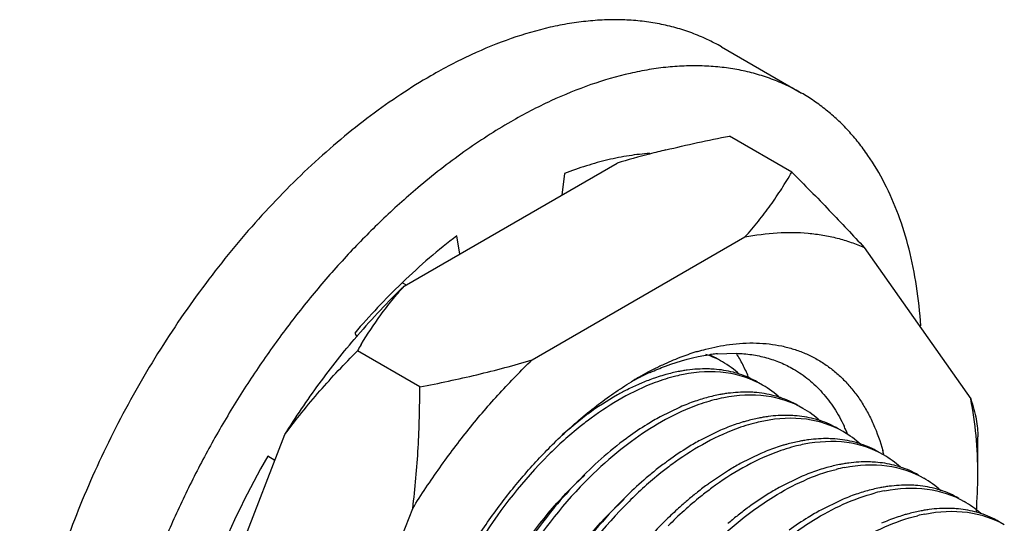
# Model space of a CAD drawing. Header units: inches. Extents: x 0 to 34, y 0 to 22.
# Tile 52 of 168: x 4.613 to 4.869, y 14.553 to 14.684. Entities that reach past the tile are written whole.
import ezdxf

# ---------------------------------------------------------------- set-up
doc = ezdxf.new("R2010")
doc.units = ezdxf.units.IN
doc.header["$LTSCALE"] = 1.87
doc.header["$MEASUREMENT"] = 0
doc.layers.get('0').update_dxf_attribs({"linetype": 'CONTINUOUS'})
doc.layers.add('02___PRT_ALL_AXES', color=7, linetype='CONTINUOUS')

msp = doc.modelspace()

# ---------------------------------------------------------------- linework, layer by layer
at = {"color": 7, "linetype": 'CONTINUOUS'}
for p, q in [((4.7545434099, 14.6436755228), (4.7538351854, 14.6381034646)), ((4.7273764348, 14.6228265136), (4.7266682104, 14.627580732)), ((4.7125487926, 14.6154608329), (4.7123725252, 14.6152912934)), ((4.7125867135, 14.6153507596), (4.7135077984, 14.6148189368)), ((4.7001573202, 14.6023275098), (4.7007235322, 14.6013713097)), ((4.7941935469, 14.5969652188), (4.799085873, 14.5971062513)), ((4.6794598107, 14.5693175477), (4.6776058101, 14.5703878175))]:
    msp.add_line(p, q, dxfattribs=at)
at = {"color": 6, "linetype": 'CONTINUOUS'}
for p, q in [((4.7845455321, 14.5831597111), (4.7793297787, 14.5806068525)), ((4.7601571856, 14.581028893), (4.7539103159, 14.5759907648)), ((4.7949815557, 14.5771299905), (4.7898257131, 14.574605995)), ((4.8054262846, 14.5711068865), (4.8001322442, 14.5685087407)), ((4.7970958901, 14.5667434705), (4.7919112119, 14.5632658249)), ((4.8156991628, 14.5650072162), (4.810601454, 14.5624959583)), ((4.8263038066, 14.5590490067), (4.8210368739, 14.5564681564))]:
    msp.add_line(p, q, dxfattribs=at)
at = {"color": 7, "linetype": 'CONTINUOUS'}
for centre, radius, start, end in [((4.8426288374, 14.480319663), 0.1875741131, 133.981482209, 139.4243549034), ((4.8105667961, 14.5286932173), 0.0721764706, 111.2355811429, 115.0833251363), ((4.8077241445, 14.5358960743), 0.0644330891, 107.2281884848, 111.1993602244), ((4.8063301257, 14.5401874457), 0.0599214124, 106.6680306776, 107.17037455), ((4.7982226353, 14.5524215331), 0.0447261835, 97.0822364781, 97.83539178), ((4.7980749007, 14.5536211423), 0.0435175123, 95.1170456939, 97.0839441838), ((4.8147208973, 14.5200957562), 0.081726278, 117.0541083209, 118.1164496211), ((4.8138829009, 14.5217234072), 0.0798955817, 116.838663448, 117.0498102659), ((4.8134211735, 14.5226382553), 0.0788708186, 116.1461336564, 116.8050199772), ((4.8125682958, 14.5243746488), 0.0769362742, 115.0698805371, 116.1458041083), ((4.8187168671, 14.5129577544), 0.089907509, 120.0039124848, 121.3739694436), ((4.808854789, 14.521636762), 0.0774593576, 116.8866492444, 118.4855604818), ((4.8166133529, 14.516592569), 0.08570791, 118.1286163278, 120.0012367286), ((4.8075132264, 14.524255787), 0.0745167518, 116.1465269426, 116.8773071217), ((4.8063646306, 14.5266015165), 0.0719049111, 114.2694899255, 116.1486214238), ((4.7884902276, 14.559953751), 0.0426677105, 23.8089714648, 25.4074449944), ((4.7871561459, 14.5593610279), 0.0441275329, 22.3387141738, 23.8138104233), ((4.8634481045, 14.4629693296), 0.2146534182, 149.9717083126, 157.9235292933), ((4.7826541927, 14.5565746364), 0.056544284, 14.6766534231, 15.6872993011)]:
    msp.add_arc(centre, radius, start, end, dxfattribs=at)
at = {"color": 6, "linetype": 'CONTINUOUS'}
for centre, radius, start, end in [((4.7831391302, 14.5734370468), 0.0247555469, 60.0822232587, 70.8848195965), ((4.7819573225, 14.5744409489), 0.0244770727, 60.0396652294, 65.4517755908), ((4.7829536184, 14.5732226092), 0.0250339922, 47.339943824, 59.9590014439), ((4.7952754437, 14.5405277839), 0.0530663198, 109.0740523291, 112.8231280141), ((4.7939620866, 14.5443068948), 0.049065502, 106.7770176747, 109.0667253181), ((4.7933059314, 14.5464615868), 0.0468131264, 105.4331484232, 106.7693325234), ((4.7923879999, 14.5499413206), 0.0432146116, 101.1016980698, 105.4877373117), ((4.7935882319, 14.5497019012), 0.0426900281, 101.0967094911, 103.7693533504), ((4.7918566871, 14.5525951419), 0.0405081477, 99.4597035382, 101.0870244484), ((4.7915957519, 14.5541640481), 0.0389176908, 97.6936578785, 99.460393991), ((4.7922128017, 14.5680271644), 0.0249022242, 60.0968439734, 72.0129301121), ((4.7985027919, 14.5329250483), 0.0613263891, 113.6101378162, 116.7971461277), ((4.7969527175, 14.5364075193), 0.0575146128, 112.7710813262, 113.5846829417), ((4.7933821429, 14.5671575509), 0.0250705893, 46.9255397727, 59.9605330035), ((4.8045107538, 14.5379336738), 0.0494236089, 106.8403756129, 109.0159251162), ((4.8039221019, 14.539853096), 0.0474159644, 105.9029745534, 106.8315072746), ((4.8029316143, 14.5435286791), 0.043609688, 101.1113514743, 105.9746633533), ((4.8041659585, 14.5431326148), 0.0432453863, 101.1108938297, 104.4999959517), ((4.8023352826, 14.5464928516), 0.04058616, 99.4368294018, 101.0917166), ((4.802052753, 14.5482004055), 0.0388553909, 97.4865973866, 99.43869404), ((4.8026674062, 14.5620677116), 0.0248348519, 59.9979932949, 71.5375834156), ((4.8059670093, 14.5337488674), 0.053854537, 109.0300168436, 113.4385636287), ((4.8037875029, 14.5611098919), 0.0251043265, 47.2417954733, 59.8658596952), ((4.8115715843, 14.5112384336), 0.086684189, 126.0234230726, 126.3789506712), ((4.8132805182, 14.5184999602), 0.0707807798, 118.6632267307, 121.7736034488), ((4.8133060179, 14.5378197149), 0.0432879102, 101.1273295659, 105.588604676), ((4.8127527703, 14.5405752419), 0.0404774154, 99.4723745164, 101.111677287), ((4.8124717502, 14.5422676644), 0.0387618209, 97.5212153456, 99.4743508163), ((4.8176372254, 14.5114446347), 0.0790728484, 121.7654221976, 126.0830215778), ((4.8164103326, 14.527799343), 0.0537838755, 109.1155766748, 113.4796805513), ((4.8149204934, 14.5320622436), 0.0492681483, 106.8246386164, 109.1019738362), ((4.8142566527, 14.5342348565), 0.0469963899, 105.5304680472, 106.8166208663), ((4.8145024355, 14.5375976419), 0.0427455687, 101.1221045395, 103.8494615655), ((4.8130436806, 14.5558749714), 0.0250069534, 60.0455357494, 71.8726252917), ((4.8218292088, 14.5054993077), 0.0863466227, 126.0075557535, 126.3761647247), ((4.8142513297, 14.555065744), 0.0251039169, 46.9464944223, 59.9166864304), ((4.8281976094, 14.5051842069), 0.079330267, 121.58168572, 126.0770687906), ((4.8241448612, 14.5117646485), 0.0716019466, 118.6399993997, 121.5766873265), ((4.8267910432, 14.5218749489), 0.0536678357, 109.0951339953, 113.4589805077), ((4.8252730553, 14.526229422), 0.0490563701, 106.607962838, 109.0835115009), ((4.8246242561, 14.5283734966), 0.0468163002, 105.4884312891, 106.5970578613), ((4.8237224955, 14.5317924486), 0.0432807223, 101.0754456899, 105.5466757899), ((4.824918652, 14.5315735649), 0.0427352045, 101.0700434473, 103.7795832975), ((4.8231807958, 14.534503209), 0.0405163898, 99.4110657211, 101.0600743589), ((4.8229052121, 14.5361740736), 0.0388229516, 97.444817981, 99.4130425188), ((4.8235685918, 14.5500280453), 0.0248123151, 60.0940632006, 71.5653149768), ((4.8247163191, 14.5491169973), 0.0250273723, 47.4338454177, 59.9619363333), ((4.8343883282, 14.496544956), 0.0899584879, 126.3694700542, 128.5174307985), ((4.8323666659, 14.4992613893), 0.0865723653, 125.9988088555, 126.3581893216), ((4.8345251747, 14.5058571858), 0.0714709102, 118.764837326, 121.580739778), ((4.8350642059, 14.5223508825), 0.0468131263, 105.4331484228, 106.7693325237), ((4.8341462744, 14.5258306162), 0.0432146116, 101.1016980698, 105.4877373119), ((4.8353638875, 14.5255201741), 0.0427639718, 101.0592963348, 104.0850374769), ((4.8336149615, 14.5284844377), 0.0405081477, 99.4597035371, 101.0870244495), ((4.8333422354, 14.5301291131), 0.0388410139, 97.5224095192, 99.461608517), ((4.833967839, 14.5439094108), 0.0249099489, 60.0984726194, 72.1103338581), ((4.8378626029, 14.4921748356), 0.095541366, 128.5155317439, 130.5356498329), ((4.8372507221, 14.5158215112), 0.0537001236, 109.124221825, 113.6614528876), ((4.8357284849, 14.5201704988), 0.049092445, 106.7774403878, 109.108557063), ((4.83515656, 14.5430623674), 0.0250483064, 47.3306763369, 59.9747294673), ((4.8449602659, 14.4904126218), 0.0901211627, 126.4013414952, 128.5912174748), ((4.8428117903, 14.4932953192), 0.086525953, 126.0343019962, 126.3890491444), ((4.8450714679, 14.4996658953), 0.0716644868, 118.750182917, 121.5858722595), ((4.8446898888, 14.5194179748), 0.043609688, 101.1113514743, 105.9746633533), ((4.8440935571, 14.5223821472), 0.04058616, 99.4368294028, 101.0917165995), ((4.8438132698, 14.5240752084), 0.0388700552, 97.5185923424, 99.4384511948), ((4.8484579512, 14.4860176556), 0.0957380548, 128.5866953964, 130.3783750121), ((4.849097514, 14.4931350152), 0.0793366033, 121.5922958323, 126.1028339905), ((4.8477353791, 14.5096126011), 0.0538820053, 109.0596132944, 113.437600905), ((4.8462753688, 14.513802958), 0.0494445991, 106.8406898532, 109.0461676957), ((4.8456803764, 14.5157423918), 0.0474159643, 105.9029745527, 106.8315072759), ((4.8459146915, 14.5190547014), 0.0432111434, 101.0881047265, 104.4629441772), ((4.8444121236, 14.5379277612), 0.0248669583, 60.0046369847, 71.9533538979), ((4.8516285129, 14.4822868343), 0.1006341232, 130.3774256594, 132.1084131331), ((4.853329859, 14.4871277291), 0.0866841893, 126.0234230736, 126.3789506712), ((4.8455711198, 14.5370381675), 0.0250587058, 47.5536967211, 59.8712328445), ((4.8587466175, 14.4801360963), 0.0955295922, 128.4945306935, 130.3626430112), ((4.8553561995, 14.4844064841), 0.0900769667, 126.3900166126, 128.497386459), ((4.8593954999, 14.4873339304), 0.0790728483, 121.7654221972, 126.0830215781), ((4.8550682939, 14.4943390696), 0.0708389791, 118.7118751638, 121.7725145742), ((4.8581630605, 14.5037026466), 0.0537688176, 109.0998437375, 113.4802066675), ((4.8566755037, 14.5079618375), 0.049257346, 106.8244715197, 109.0858924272), ((4.8560149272, 14.5101241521), 0.04699639, 105.5304680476, 106.8166208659), ((4.8550642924, 14.5137090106), 0.0432879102, 101.1273295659, 105.588604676), ((4.8562572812, 14.5135024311), 0.0427297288, 101.1168790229, 103.8242054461), ((4.8545110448, 14.5164645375), 0.0404774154, 99.4723745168, 101.1116772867), ((4.8542332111, 14.5181364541), 0.0387825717, 97.5666802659, 99.474007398), ((4.8547909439, 14.5317403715), 0.0250331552, 60.051008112, 72.2118871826)]:
    msp.add_arc(centre, radius, start, end, dxfattribs=at)
at = {"color": 7, "linetype": 'CONTINUOUS'}
for points, knots in [([(4.7766881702, 14.6489140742), (4.7748927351, 14.6487956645), (4.7712445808, 14.6483881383), (4.7657416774, 14.6473043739), (4.7601354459, 14.6457429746), (4.7564138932, 14.6444134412), (4.7545434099, 14.6436755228)], [0, 0, 0, 0, 0.2363284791, 0.4814254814, 0.7359001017, 1, 1, 1, 1]), ([(4.7266682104, 14.627580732), (4.7242348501, 14.6257307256), (4.7194109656, 14.6218210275), (4.7148194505, 14.6176417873), (4.7125487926, 14.6154608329)], [0, 0, 0, 0, 0.492615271, 1, 1, 1, 1]), ([(4.7891431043, 14.5975911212), (4.7898335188, 14.5977978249), (4.7925321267, 14.5985526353), (4.7952885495, 14.599106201), (4.7973517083, 14.5993815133)], [0, 0, 0, 0, 0.2571938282, 1, 1, 1, 1]), ([(4.7973517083, 14.5993815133), (4.7996585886, 14.5996893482), (4.8031149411, 14.5998942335), (4.8076384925, 14.5995716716), (4.8108707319, 14.5990444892), (4.8139777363, 14.5982307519), (4.8169486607, 14.5971321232), (4.8197728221, 14.5957527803), (4.822440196, 14.5940976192), (4.8249407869, 14.5921720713), (4.8272663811, 14.5899839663), (4.8294084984, 14.5875406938), (4.8313600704, 14.5848513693), (4.8331151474, 14.5819253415), (4.8352176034, 14.5776552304), (4.8364291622, 14.5742244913), (4.8370922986, 14.571863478)], [0, 0, 0, 0, 0.1308719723, 0.1935717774, 0.2547605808, 0.3147549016, 0.3739042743, 0.432587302, 0.4911965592, 0.5501280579, 0.6097657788, 0.670472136, 0.7325768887, 0.7963690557, 0.8620964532, 1, 1, 1, 1]), ([(4.7768096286, 14.5921516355), (4.7780951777, 14.5927309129), (4.7830251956, 14.5947754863), (4.7882336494, 14.5961946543), (4.792125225, 14.5967301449)], [0, 0, 0, 0, 0.2641365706, 1, 1, 1, 1]), ([(4.799085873, 14.5971062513), (4.8004252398, 14.5970603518), (4.8030632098, 14.596826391), (4.8069054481, 14.5960221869), (4.8105439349, 14.5947742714), (4.8128244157, 14.593647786), (4.8139162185, 14.5930174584)], [0, 0, 0, 0, 0.2588740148, 0.5102772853, 0.7564751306, 1, 1, 1, 1]), ([(4.8022188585, 14.5910621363), (4.8017814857, 14.5921205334), (4.8008401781, 14.5941725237), (4.7997311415, 14.5961395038), (4.7991433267, 14.5970807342)], [0, 0, 0, 0, 0.5078726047, 1, 1, 1, 1]), ([(4.8139162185, 14.5930174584), (4.814609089, 14.5926174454), (4.815965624, 14.5917581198), (4.8178946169, 14.5903020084), (4.8197159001, 14.5886811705), (4.8220137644, 14.5862860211), (4.8245999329, 14.5828729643), (4.8262759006, 14.5798501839), (4.8270310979, 14.5782604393)], [0, 0, 0, 0, 0.1197702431, 0.2400756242, 0.3614376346, 0.4843551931, 0.7365214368, 1, 1, 1, 1]), ([(4.7539257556, 14.5758331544), (4.7567630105, 14.5785071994), (4.7611471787, 14.5822786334), (4.7672687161, 14.5867618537), (4.7703598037, 14.5887750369), (4.7719090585, 14.589719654)], [0, 0, 0, 0, 0.5140018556, 0.7607799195, 1, 1, 1, 1]), ([(4.7261090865, 14.5397130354), (4.7280112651, 14.5431197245), (4.7320470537, 14.5497694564), (4.7387585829, 14.5592017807), (4.7460189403, 14.5679387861), (4.7512441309, 14.5733057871), (4.7539257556, 14.5758331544)], [0, 0, 0, 0, 0.2558343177, 0.5095051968, 0.7583837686, 1, 1, 1, 1])]:
    msp.add_open_spline(points, degree=3, knots=knots, dxfattribs=at)
msp.add_open_spline([(4.7778116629, 14.5930127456), (4.7778257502, 14.5930198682), (4.7778398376, 14.5930269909), (4.7778539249, 14.5930341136)], degree=3, dxfattribs=at)
at = {"color": 6, "linetype": 'CONTINUOUS'}
for points, knots in [([(4.79338676, 14.5929710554), (4.7928203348, 14.5930129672), (4.7904845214, 14.5931198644), (4.7881392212, 14.592968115), (4.7863855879, 14.5927314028)], [0, 0, 0, 0, 0.2429822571, 1, 1, 1, 1]), ([(4.7999026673, 14.591712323), (4.7993856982, 14.5918804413), (4.7972576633, 14.5924986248), (4.7950537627, 14.592847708), (4.79338676, 14.5929710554)], [0, 0, 0, 0, 0.2454060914, 1, 1, 1, 1]), ([(4.7834274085, 14.5911650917), (4.7816048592, 14.5907189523), (4.7737617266, 14.5882566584), (4.7665559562, 14.5840279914), (4.7614621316, 14.5802754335)], [0, 0, 0, 0, 0.2287354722, 1, 1, 1, 1]), ([(4.8059323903, 14.5888606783), (4.8030314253, 14.5905330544), (4.7961369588, 14.5927512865), (4.7889835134, 14.592301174), (4.7853718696, 14.5915937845)], [0, 0, 0, 0, 0.4763991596, 1, 1, 1, 1]), ([(4.770854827, 14.5876654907), (4.7699905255, 14.5872294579), (4.7664422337, 14.5853379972), (4.7630596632, 14.5831415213), (4.7605912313, 14.5813465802)], [0, 0, 0, 0, 0.2408048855, 1, 1, 1, 1]), ([(4.8163905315, 14.5828214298), (4.8134922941, 14.5844985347), (4.8065993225, 14.5867279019), (4.7994443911, 14.5862751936), (4.7958322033, 14.5855674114)], [0, 0, 0, 0, 0.4763580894, 1, 1, 1, 1]), ([(4.8037676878, 14.5869509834), (4.8032188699, 14.5869903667), (4.8009577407, 14.5870905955), (4.7986879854, 14.5869474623), (4.7969901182, 14.5867245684)], [0, 0, 0, 0, 0.2431774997, 1, 1, 1, 1]), ([(4.8105321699, 14.5856243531), (4.8099968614, 14.585803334), (4.807790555, 14.5864607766), (4.8055000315, 14.5868266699), (4.8037676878, 14.5869509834)], [0, 0, 0, 0, 0.2452757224, 1, 1, 1, 1]), ([(4.7933381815, 14.5850005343), (4.7915584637, 14.5845410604), (4.7839225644, 14.5820618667), (4.7768950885, 14.5779292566), (4.7719233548, 14.5742670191)], [0, 0, 0, 0, 0.22938544, 1, 1, 1, 1]), ([(4.7614621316, 14.5802754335), (4.7605089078, 14.5795732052), (4.7566316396, 14.5765931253), (4.7529892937, 14.5733110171), (4.7503643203, 14.5706956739)], [0, 0, 0, 0, 0.2421467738, 1, 1, 1, 1]), ([(4.8268348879, 14.5767880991), (4.8239322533, 14.5784648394), (4.8170351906, 14.5806998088), (4.8098719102, 14.5802500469), (4.8062567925, 14.5795403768)], [0, 0, 0, 0, 0.4764085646, 1, 1, 1, 1]), ([(4.8142161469, 14.5809221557), (4.8136642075, 14.5809623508), (4.8113896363, 14.5810652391), (4.8091060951, 14.5809212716), (4.8073980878, 14.5806959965)], [0, 0, 0, 0, 0.2431249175, 1, 1, 1, 1]), ([(4.8208241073, 14.5796407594), (4.8203002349, 14.5798125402), (4.8181430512, 14.5804440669), (4.8159072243, 14.5807990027), (4.8142161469, 14.5809221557)], [0, 0, 0, 0, 0.2453709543, 1, 1, 1, 1]), ([(4.8042703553, 14.5791005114), (4.802451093, 14.5786525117), (4.7946259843, 14.5761866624), (4.7874334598, 14.5719699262), (4.7823487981, 14.5682269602)], [0, 0, 0, 0, 0.2288415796, 1, 1, 1, 1]), ([(4.7706184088, 14.5750204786), (4.7661144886, 14.571702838), (4.7574088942, 14.5639171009), (4.74998671, 14.5549254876), (4.7464744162, 14.550032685)], [0, 0, 0, 0, 0.4815352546, 1, 1, 1, 1]), ([(4.8246891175, 14.5748896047), (4.8241374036, 14.5749299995), (4.8218642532, 14.5750338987), (4.8195820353, 14.5748926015), (4.8178748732, 14.574669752)], [0, 0, 0, 0, 0.2431782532, 1, 1, 1, 1]), ([(4.7719233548, 14.5742670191), (4.7709899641, 14.5735794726), (4.7671942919, 14.5706645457), (4.7636241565, 14.5674594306), (4.7610480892, 14.564907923)], [0, 0, 0, 0, 0.2422710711, 1, 1, 1, 1]), ([(4.8147396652, 14.5730788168), (4.8129178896, 14.572632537), (4.8050786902, 14.5701712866), (4.7978745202, 14.5659474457), (4.7927839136, 14.562195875)], [0, 0, 0, 0, 0.2287565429, 1, 1, 1, 1]), ([(4.8372444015, 14.5707830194), (4.834347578, 14.5724530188), (4.8274624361, 14.5746662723), (4.820319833, 14.5742182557), (4.8167131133, 14.5735136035)], [0, 0, 0, 0, 0.4764066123, 1, 1, 1, 1]), ([(4.8314148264, 14.5735671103), (4.8308824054, 14.5737448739), (4.8286884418, 14.5743981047), (4.8264114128, 14.5747635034), (4.8246891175, 14.5748896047)], [0, 0, 0, 0, 0.2453056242, 1, 1, 1, 1]), ([(4.7503643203, 14.5706956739), (4.7438728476, 14.5642280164), (4.7322524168, 14.5494462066), (4.723809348, 14.53267259), (4.7204683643, 14.5238073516)], [0, 0, 0, 0, 0.4916729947, 1, 1, 1, 1]), ([(4.7823487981, 14.5682269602), (4.7813995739, 14.5675282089), (4.7775386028, 14.5645632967), (4.7739110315, 14.5612979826), (4.7712967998, 14.5586957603)], [0, 0, 0, 0, 0.2421635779, 1, 1, 1, 1]), ([(4.8271606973, 14.5674899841), (4.8307671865, 14.5681936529), (4.8379106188, 14.5686373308), (4.8447929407, 14.5664189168), (4.8476902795, 14.5647493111)], [0, 0, 0, 0, 0.5235466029, 1, 1, 1, 1]), ([(4.8351644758, 14.5688589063), (4.8346055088, 14.5689006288), (4.8323014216, 14.5690083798), (4.829987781, 14.5688641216), (4.8282574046, 14.5686358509)], [0, 0, 0, 0, 0.2430826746, 1, 1, 1, 1]), ([(4.8416198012, 14.5676149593), (4.8411073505, 14.5677806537), (4.8389985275, 14.5683901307), (4.8368156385, 14.5687356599), (4.8351644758, 14.5688589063)], [0, 0, 0, 0, 0.2454384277, 1, 1, 1, 1]), ([(4.7295097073, 14.5189898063), (4.7326872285, 14.5279705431), (4.7410723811, 14.5448109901), (4.7530607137, 14.5593668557), (4.7598094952, 14.5654785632)], [0, 0, 0, 0, 0.5113091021, 1, 1, 1, 1]), ([(4.7610480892, 14.564907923), (4.7545556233, 14.5584773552), (4.7429102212, 14.5437676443), (4.7344420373, 14.527053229), (4.7310758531, 14.518214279)], [0, 0, 0, 0, 0.4913916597, 1, 1, 1, 1]), ([(4.7757682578, 14.5647864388), (4.7740615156, 14.5633273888), (4.7671509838, 14.5569954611), (4.7610646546, 14.549785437), (4.756911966, 14.5439983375)], [0, 0, 0, 0, 0.2396808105, 1, 1, 1, 1]), ([(4.8032520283, 14.5561878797), (4.8050277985, 14.5574945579), (4.8117303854, 14.5620449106), (4.8192293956, 14.5655633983), (4.8249567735, 14.5669984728)], [0, 0, 0, 0, 0.2718800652, 1, 1, 1, 1]), ([(4.7927839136, 14.562195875), (4.791806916, 14.5614758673), (4.7878319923, 14.5584161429), (4.7841039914, 14.5550396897), (4.7814198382, 14.5523474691)], [0, 0, 0, 0, 0.2419876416, 1, 1, 1, 1]), ([(4.8376044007, 14.5614592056), (4.8412143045, 14.5621650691), (4.8483643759, 14.5626150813), (4.8552526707, 14.560387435), (4.8581492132, 14.5587114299)], [0, 0, 0, 0, 0.5236153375, 1, 1, 1, 1]), ([(4.8455540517, 14.5628382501), (4.8450013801, 14.5628784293), (4.842723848, 14.5629810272), (4.8404374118, 14.5628365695), (4.8387272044, 14.5626110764)], [0, 0, 0, 0, 0.2431313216, 1, 1, 1, 1]), ([(4.8521156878, 14.56157138), (4.8515953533, 14.5617412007), (4.8494528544, 14.5623654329), (4.8472330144, 14.5627161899), (4.8455540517, 14.5628382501)], [0, 0, 0, 0, 0.2453650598, 1, 1, 1, 1]), ([(4.8136768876, 14.5501529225), (4.8154307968, 14.5514450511), (4.82205719, 14.5559523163), (4.8294645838, 14.5594395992), (4.835122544, 14.5608964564)], [0, 0, 0, 0, 0.2715977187, 1, 1, 1, 1]), ([(4.7396531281, 14.5121145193), (4.7427919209, 14.5212132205), (4.7511733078, 14.538297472), (4.763240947, 14.553067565), (4.7700543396, 14.5592740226)], [0, 0, 0, 0, 0.5108395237, 1, 1, 1, 1]), ([(4.7712967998, 14.5586957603), (4.7647427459, 14.5521718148), (4.7530238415, 14.5372485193), (4.7445363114, 14.5203040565), (4.7411963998, 14.5113484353)], [0, 0, 0, 0, 0.49174241, 1, 1, 1, 1]), ([(4.7841497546, 14.5569450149), (4.7830780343, 14.5559765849), (4.7787539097, 14.551900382), (4.7747620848, 14.5474754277), (4.7719307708, 14.5439815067)], [0, 0, 0, 0, 0.2431105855, 1, 1, 1, 1]), ([(4.7923778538, 14.5468390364), (4.7932534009, 14.5477057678), (4.7967084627, 14.5510126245), (4.80039231, 14.5540835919), (4.8032520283, 14.5561878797)], [0, 0, 0, 0, 0.2576049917, 1, 1, 1, 1]), ([(4.8241015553, 14.5441121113), (4.8258969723, 14.5454339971), (4.8326693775, 14.5500296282), (4.8402565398, 14.5535711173), (4.8460472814, 14.5549944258)], [0, 0, 0, 0, 0.2721406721, 1, 1, 1, 1]), ([(4.8480185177, 14.5554303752), (4.8516331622, 14.556139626), (4.8587953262, 14.5565888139), (4.8656910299, 14.5543538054), (4.8685932, 14.552677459)], [0, 0, 0, 0, 0.5235991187, 1, 1, 1, 1]), ([(4.856097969, 14.5568021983), (4.8555340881, 14.5568455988), (4.8532086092, 14.5569587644), (4.8508729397, 14.5568131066), (4.8491263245, 14.5565813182)], [0, 0, 0, 0, 0.2429878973, 1, 1, 1, 1]), ([(4.8624385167, 14.5555767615), (4.8619346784, 14.5557387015), (4.8598626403, 14.5563351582), (4.8577193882, 14.5566774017), (4.856097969, 14.5568021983)], [0, 0, 0, 0, 0.2455294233, 1, 1, 1, 1])]:
    msp.add_open_spline(points, degree=3, knots=knots, dxfattribs=at)
at = {"layer": '02___PRT_ALL_AXES', "color": 7, "linetype": 'CONTINUOUS'}
for p, q in [((4.7953015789, 14.6765126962), (4.8159844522, 14.6645706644)), ((4.8134904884, 14.644070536), (4.7973154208, 14.6534098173)), ((4.7130232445, 14.6145391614), (4.7681883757, 14.6463908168)), ((4.7461688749, 14.5954012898), (4.8013340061, 14.6272529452)), ((4.8322966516, 14.62448929), (4.8598792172, 14.5852517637)), ((4.700671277, 14.6014595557), (4.7009047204, 14.601731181)), ((4.7170418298, 14.5883822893), (4.7008667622, 14.5977215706)), ((4.6544780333, 14.5049314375), (4.6820605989, 14.5760206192)), ((4.8617148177, 14.5656705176), (4.8617148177, 14.5754691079)), ((4.6876236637, 14.4857935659), (4.7152062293, 14.5568827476))]:
    msp.add_line(p, q, dxfattribs=at)
for centre, radius, start, end in [((4.8453378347, 14.3865009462), 0.2711142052, 103.7615107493, 104.6799108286), ((4.8360470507, 14.4212552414), 0.2351400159, 104.6360238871, 106.773462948), ((4.8452464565, 14.4877882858), 0.1993556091, 130.2168908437, 133.8503041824), ((4.8409701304, 14.4813426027), 0.1846936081, 133.8483586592, 139.3203862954), ((4.7962174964, 14.5426773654), 0.1100982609, 148.9935883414, 150.0029596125), ((4.7350081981, 14.5658303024), 0.1267067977, 355.5970638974, 359.9277668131)]:
    msp.add_arc(centre, radius, start, end, dxfattribs=at)
for points, knots in [([(4.7953014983, 14.6765125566), (4.7940675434, 14.6772250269), (4.7915316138, 14.6785487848), (4.7875586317, 14.6802108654), (4.7834223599, 14.6815477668), (4.7791336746, 14.682556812), (4.7747029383, 14.6832350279), (4.7701412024, 14.6835813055), (4.7654595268, 14.6835955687), (4.7606693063, 14.6832772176), (4.7557820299, 14.6826278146), (4.7490583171, 14.6813049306), (4.7404641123, 14.6787992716), (4.7301111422, 14.6745612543), (4.7233231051, 14.6710075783), (4.7199229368, 14.6690443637)], [0, 0, 0, 0, 0.0539023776, 0.1080631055, 0.1627347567, 0.2181568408, 0.2745538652, 0.3321293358, 0.3910627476, 0.451511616, 0.513604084, 0.5774414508, 0.7106038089, 0.8514717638, 1, 1, 1, 1]), ([(4.8159843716, 14.6645705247), (4.8147504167, 14.6652829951), (4.8122144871, 14.666606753), (4.808241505, 14.6682688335), (4.8041052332, 14.669605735), (4.799816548, 14.6706147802), (4.7953858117, 14.671292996), (4.7908240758, 14.6716392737), (4.7861424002, 14.6716535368), (4.7813521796, 14.6713351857), (4.7764649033, 14.6706857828), (4.7697411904, 14.6693628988), (4.7611469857, 14.6668572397), (4.7507940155, 14.6626192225), (4.7440059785, 14.6590655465), (4.7406058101, 14.6571023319)], [0, 0, 0, 0, 0.0539023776, 0.1080631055, 0.1627347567, 0.2181568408, 0.2745538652, 0.3321293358, 0.3910627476, 0.451511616, 0.513604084, 0.5774414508, 0.7106038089, 0.8514717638, 1, 1, 1, 1]), ([(4.7199229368, 14.6690443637), (4.7172602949, 14.6675069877), (4.7119422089, 14.6642017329), (4.7041492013, 14.6586942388), (4.6964418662, 14.652577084), (4.6888623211, 14.6458853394), (4.681451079, 14.6386540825), (4.6742471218, 14.6309227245), (4.6672902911, 14.6227323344), (4.6606173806, 14.6141277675), (4.6542649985, 14.6051549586), (4.6482668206, 14.5958627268), (4.6426558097, 14.586300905), (4.637461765, 14.5765213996), (4.6327131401, 14.5665767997), (4.6284352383, 14.5565209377), (4.624651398, 14.5464079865), (4.6213818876, 14.5362925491), (4.6186444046, 14.526229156), (4.6164537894, 14.516271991), (4.6148217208, 14.5064746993), (4.6137573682, 14.4968898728), (4.6132661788, 14.4875690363), (4.6133515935, 14.4785620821), (4.6140128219, 14.4699172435), (4.6152477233, 14.4616807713), (4.6170494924, 14.4538966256), (4.6194106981, 14.446606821), (4.6223188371, 14.4398504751), (4.6257612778, 14.4336652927), (4.6297196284, 14.4280854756), (4.6341754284, 14.4231442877), (4.6391022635, 14.4188709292), (4.6426924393, 14.4164796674), (4.6445443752, 14.4154103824)], [0, 0, 0, 0, 0.0306579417, 0.0623890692, 0.0951049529, 0.1287259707, 0.1631642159, 0.1983134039, 0.2340593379, 0.2702814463, 0.306854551, 0.3436484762, 0.3805311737, 0.4173693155, 0.4540303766, 0.4903834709, 0.5263013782, 0.5616615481, 0.5963482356, 0.630253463, 0.6632796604, 0.6953404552, 0.7263641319, 0.7562942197, 0.7850940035, 0.8127469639, 0.8392623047, 0.8646751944, 0.8890525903, 0.9124925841, 0.9351283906, 0.9571247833, 0.9786766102, 1, 1, 1, 1]), ([(4.8469272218, 14.6042406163), (4.846705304, 14.6076740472), (4.8460007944, 14.6143596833), (4.844080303, 14.6240058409), (4.8413347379, 14.6329474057), (4.837783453, 14.6411119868), (4.8341320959, 14.6472774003), (4.8308377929, 14.6517263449), (4.828210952, 14.6547957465), (4.8254089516, 14.6576247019), (4.8224374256, 14.6602078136), (4.8193022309, 14.6625390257), (4.8171052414, 14.6639233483), (4.8159843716, 14.6645705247)], [0, 0, 0, 0, 0.1461845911, 0.2852112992, 0.4172733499, 0.5428357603, 0.6626570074, 0.7207730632, 0.777879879, 0.8341571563, 0.8897983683, 0.9450079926, 1, 1, 1, 1]), ([(4.7406058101, 14.6571023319), (4.7385541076, 14.6559177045), (4.7344533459, 14.6534109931), (4.7262929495, 14.6478856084), (4.7203820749, 14.6432763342), (4.7165259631, 14.640017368)], [0, 0, 0, 0, 0.2404556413, 0.4875717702, 1, 1, 1, 1]), ([(4.7808449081, 14.6498326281), (4.783560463, 14.6504981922), (4.7890373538, 14.6517557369), (4.7945436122, 14.6528763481), (4.7973154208, 14.6534098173)], [0, 0, 0, 0, 0.4976195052, 1, 1, 1, 1]), ([(4.8013340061, 14.6272529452), (4.8025367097, 14.6285818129), (4.8048346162, 14.6312780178), (4.8080079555, 14.635464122), (4.8108898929, 14.6397192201), (4.8126510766, 14.6426165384), (4.8134904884, 14.644070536)], [0, 0, 0, 0, 0.258656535, 0.5108948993, 0.7577098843, 1, 1, 1, 1]), ([(4.8134904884, 14.644070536), (4.8167637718, 14.6407973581), (4.8215839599, 14.6359004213), (4.8278228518, 14.6293436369), (4.8308279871, 14.6261001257), (4.8322966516, 14.62448929)], [0, 0, 0, 0, 0.5114670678, 0.7591461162, 1, 1, 1, 1]), ([(4.7071375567, 14.6315540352), (4.7041691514, 14.6287065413), (4.6983338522, 14.6227716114), (4.6900085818, 14.6133141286), (4.6820627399, 14.6032612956), (4.6745569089, 14.5926884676), (4.6675468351, 14.5816752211), (4.6610852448, 14.5703040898), (4.6552212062, 14.5586606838), (4.6517184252, 14.5507287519), (4.650078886, 14.5467369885)], [0, 0, 0, 0, 0.1198880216, 0.24243258, 0.3670657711, 0.4931906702, 0.6201832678, 0.7474078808, 0.8742244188, 1, 1, 1, 1]), ([(4.8013340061, 14.6272529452), (4.8041005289, 14.6277954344), (4.8095603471, 14.6285236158), (4.8163670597, 14.628462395), (4.821555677, 14.627796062), (4.8252792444, 14.6270053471), (4.8288678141, 14.6259195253), (4.8311733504, 14.6249973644), (4.8322966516, 14.62448929)], [0, 0, 0, 0, 0.2678632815, 0.5216149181, 0.6441815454, 0.7644264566, 0.8828614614, 1, 1, 1, 1]), ([(4.7018512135, 14.5993927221), (4.7034365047, 14.6020300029), (4.7060115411, 14.6059256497), (4.7098483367, 14.6109024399), (4.7119355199, 14.6133373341), (4.7130232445, 14.6145391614)], [0, 0, 0, 0, 0.4898094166, 0.7419742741, 1, 1, 1, 1]), ([(4.6820605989, 14.5760206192), (4.6848601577, 14.5805197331), (4.6907466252, 14.5892448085), (4.697275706, 14.5975012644), (4.700671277, 14.6014595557)], [0, 0, 0, 0, 0.5039873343, 1, 1, 1, 1]), ([(4.6820605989, 14.5760206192), (4.6849214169, 14.5799154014), (4.6909436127, 14.587381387), (4.6975105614, 14.594365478), (4.7008667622, 14.5977215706)], [0, 0, 0, 0, 0.5045020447, 1, 1, 1, 1]), ([(4.7152062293, 14.5568827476), (4.7174381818, 14.560469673), (4.7220893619, 14.5674757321), (4.7296238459, 14.5774699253), (4.7376166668, 14.586813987), (4.7432781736, 14.5926300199), (4.7461688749, 14.5954012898)], [0, 0, 0, 0, 0.2558354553, 0.5089037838, 0.7574956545, 1, 1, 1, 1]), ([(4.7170418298, 14.5883822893), (4.7195306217, 14.5888612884), (4.7244786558, 14.5898627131), (4.7318303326, 14.591519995), (4.7390613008, 14.5933437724), (4.7438179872, 14.5946919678), (4.7461688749, 14.5954012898)], [0, 0, 0, 0, 0.2536741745, 0.5052478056, 0.754222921, 1, 1, 1, 1]), ([(4.7152062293, 14.5568827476), (4.7158686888, 14.5621051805), (4.716783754, 14.5725985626), (4.7170418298, 14.583123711), (4.7170418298, 14.5883822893)], [0, 0, 0, 0, 0.5002709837, 1, 1, 1, 1]), ([(4.8598792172, 14.5852517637), (4.860194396, 14.5843553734), (4.8607368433, 14.582622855), (4.8613145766, 14.5800815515), (4.8616422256, 14.5777186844), (4.8617148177, 14.5761986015), (4.8617148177, 14.5754691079)], [0, 0, 0, 0, 0.2851084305, 0.5441180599, 0.781111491, 1, 1, 1, 1]), ([(4.8617148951, 14.5656705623), (4.8617148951, 14.5690439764), (4.8614322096, 14.5756117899), (4.8605065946, 14.5821238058), (4.8598792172, 14.5852517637)], [0, 0, 0, 0, 0.5139525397, 1, 1, 1, 1])]:
    msp.add_open_spline(points, degree=3, knots=knots, dxfattribs=at)

doc.saveas('drawing.dxf')
